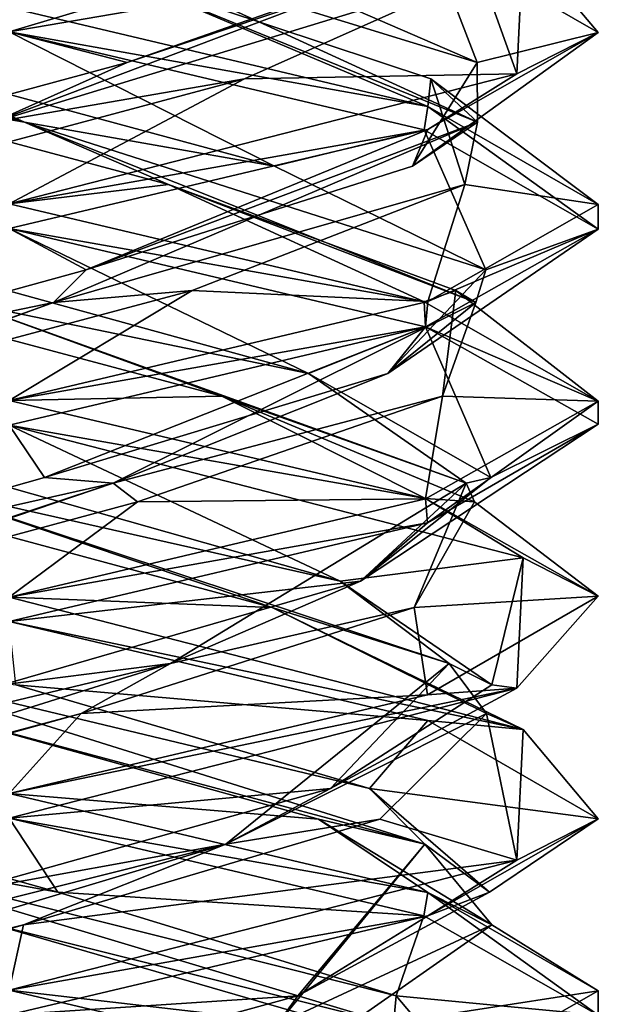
# Model space of a CAD drawing. Header units: millimetres. Extents: x -19 to 152, y -2 to 200.
# Tile 108 of 162: x -13.27 to -11.8, y 48.26 to 50.77. Entities that reach past the tile are written whole.
import ezdxf

# ---------------------------------------------------------------- set-up
doc = ezdxf.new("R2010")
doc.units = ezdxf.units.MM
doc.header["$LTSCALE"] = 65.185185
for name, color, linetype in [('340', 7, 'CONTINUOUS'), ('341', 7, 'CONTINUOUS'), ('342', 7, 'CONTINUOUS'), ('343', 7, 'CONTINUOUS'), ('344', 7, 'CONTINUOUS'), ('345', 7, 'CONTINUOUS'), ('346', 7, 'CONTINUOUS'), ('347', 7, 'CONTINUOUS'), ('348', 7, 'CONTINUOUS'), ('349', 7, 'CONTINUOUS'), ('350', 7, 'CONTINUOUS'), ('351', 7, 'CONTINUOUS'), ('352', 7, 'CONTINUOUS')]:
    doc.layers.add(name, color=color, linetype=linetype)

msp = doc.modelspace()

# ---------------------------------------------------------------- linework, layer by layer
at = {"layer": '340', "color": 7, "linetype": 'Continuous'}
for points in [[(-13.3, 50.8, 1.5), (-13.3, 50.7375, 1.5), (-11.8259, 51.1782, 0.2778), (-13.3, 50.8, 1.5)], [(-11.8, 50.7361, 0.0066), (-12.2337, 50.9858, -1.055), (-11.9913, 50.9625, -0.733), (-11.8, 50.7361, 0.0066)], [(-11.8, 50.7361, 0.0066), (-11.9913, 50.9625, -0.733), (-12.0071, 50.6308, 0.7605), (-11.8, 50.7361, 0.0066)], [(-13.3, 50.7375, -1.5), (-13.3, 50.8, -1.5), (-12.2337, 50.5483, -1.055), (-13.3, 50.7375, -1.5)], [(-12.2436, 50.4888, -1.0649), (-13.3, 50.7375, -1.5), (-12.2337, 50.5483, -1.055), (-12.2436, 50.4888, -1.0649)], [(-12.2337, 50.4892, 1.055), (-11.8, 50.7361, 0.0066), (-12.0071, 50.6308, 0.7605), (-12.2337, 50.4892, 1.055)], [(-13.3, 50.3, 1.5), (-12.2337, 50.4892, 1.055), (-12.0071, 50.6308, 0.7605), (-13.3, 50.3, 1.5)], [(-11.8, 50.2362, 0.0062), (-12.2436, 50.4888, -1.0649), (-12.2337, 50.5483, -1.055), (-11.8, 50.2362, 0.0062)], [(-11.8, 50.2362, 0.0062), (-12.2337, 50.5483, -1.055), (-11.8, 50.2986, 0.0066), (-11.8, 50.2362, 0.0062)], [(-13.3, 50.3, 1.5), (-13.3, 50.2375, 1.5), (-12.2337, 50.4892, 1.055), (-13.3, 50.3, 1.5)], [(-13.3, 50.2375, -1.5), (-13.3, 50.3, -1.5), (-12.2436, 50.0513, -1.0649), (-13.3, 50.2375, -1.5)], [(-11.8, 50.2362, 0.0062), (-11.8, 50.2986, 0.0066), (-12.2337, 50.0517, 1.055), (-11.8, 50.2362, 0.0062)], [(-13.3, 50.2375, -1.5), (-12.2436, 50.0513, -1.0649), (-12.2402, 49.9878, -1.0615), (-13.3, 50.2375, -1.5)], [(-12.2397, 49.9874, 1.061), (-11.8, 50.2362, 0.0062), (-12.2337, 50.0517, 1.055), (-12.2397, 49.9874, 1.061)], [(-13.3, 49.8, 1.5), (-12.2397, 49.9874, 1.061), (-12.2337, 50.0517, 1.055), (-13.3, 49.8, 1.5)], [(-12.2436, 50.0513, -1.0649), (-11.8, 49.7987, 0.0062), (-12.2402, 49.9878, -1.0615), (-12.2436, 50.0513, -1.0649)], [(-13.3, 49.8, 1.5), (-13.3, 49.7375, 1.5), (-12.2397, 49.9874, 1.061), (-13.3, 49.8, 1.5)], [(-11.8, 49.7987, 0.0062), (-11.8, 49.7395, -0.0096), (-12.2402, 49.9878, -1.0615), (-11.8, 49.7987, 0.0062)], [(-13.3, 49.7375, -1.5), (-13.3, 49.8, -1.5), (-12.2402, 49.5503, -1.0615), (-13.3, 49.7375, -1.5)], [(-11.8, 49.7987, 0.0062), (-12.2397, 49.5499, 1.061), (-12.2351, 49.4888, 1.0564), (-11.8, 49.7987, 0.0062)], [(-11.8, 49.7987, 0.0062), (-12.2351, 49.4888, 1.0564), (-11.8, 49.7395, -0.0096), (-11.8, 49.7987, 0.0062)], [(-11.9914, 49.4001, -0.7332), (-13.3, 49.7375, -1.5), (-12.2402, 49.5503, -1.0615), (-11.9914, 49.4001, -0.7332)], [(-12.2397, 49.5499, 1.061), (-13.3, 49.3, 1.5), (-12.2351, 49.4888, 1.0564), (-12.2397, 49.5499, 1.061)], [(-11.9914, 49.4001, -0.7332), (-12.2402, 49.5503, -1.0615), (-11.8, 49.302, -0.0096), (-11.9914, 49.4001, -0.7332)], [(-13.3, 49.3, 1.5), (-13.3, 49.2375, 1.5), (-12.2351, 49.4888, 1.0564), (-13.3, 49.3, 1.5)], [(-12.0073, 49.0682, 0.7609), (-11.9914, 49.4001, -0.7332), (-11.8, 49.302, -0.0096), (-12.0073, 49.0682, 0.7609)], [(-13.3, 49.2375, -1.5), (-13.3, 49.3, -1.5), (-11.9914, 48.9626, -0.7332), (-13.3, 49.2375, -1.5)], [(-12.0073, 49.0682, 0.7609), (-11.8, 49.302, -0.0096), (-12.2351, 49.0513, 1.0564), (-12.0073, 49.0682, 0.7609)], [(-12.2338, 48.9858, -1.0551), (-13.3, 49.2375, -1.5), (-11.9914, 48.9626, -0.7332), (-12.2338, 48.9858, -1.0551)], [(-13.3, 48.8, 1.5), (-13.3, 48.7375, 1.5), (-12.0073, 49.0682, 0.7609), (-13.3, 48.8, 1.5)], [(-13.3, 48.8, 1.5), (-12.0073, 49.0682, 0.7609), (-12.2351, 49.0513, 1.0564), (-13.3, 48.8, 1.5)], [(-11.8, 48.7359, 0.0073), (-12.2338, 48.9858, -1.0551), (-11.9914, 48.9626, -0.7332), (-11.8, 48.7359, 0.0073)], [(-11.8, 48.7359, 0.0073), (-11.9914, 48.9626, -0.7332), (-12.0073, 48.6307, 0.7609), (-11.8, 48.7359, 0.0073)], [(-13.3, 48.7375, -1.5), (-13.3, 48.8, -1.5), (-12.2338, 48.5483, -1.0551), (-13.3, 48.7375, -1.5)], [(-12.2439, 48.4889, -1.0652), (-13.3, 48.7375, -1.5), (-12.2338, 48.5483, -1.0551), (-12.2439, 48.4889, -1.0652)], [(-12.2338, 48.4892, 1.0551), (-11.8, 48.7359, 0.0073), (-12.0073, 48.6307, 0.7609), (-12.2338, 48.4892, 1.0551)], [(-13.3, 48.3, 1.5), (-12.2338, 48.4892, 1.0551), (-12.0073, 48.6307, 0.7609), (-13.3, 48.3, 1.5)], [(-11.8, 48.2362, 0.0059), (-12.2439, 48.4889, -1.0652), (-12.2338, 48.5483, -1.0551), (-11.8, 48.2362, 0.0059)], [(-11.8, 48.2362, 0.0059), (-12.2338, 48.5483, -1.0551), (-11.8, 48.2984, 0.0073), (-11.8, 48.2362, 0.0059)], [(-13.3, 48.3, 1.5), (-13.3, 48.2375, 1.5), (-12.2338, 48.4892, 1.0551), (-13.3, 48.3, 1.5)], [(-13.3, 48.2375, -1.5), (-13.3, 48.3, -1.5), (-12.2439, 48.0514, -1.0652), (-13.3, 48.2375, -1.5)], [(-11.8, 48.2362, 0.0059), (-11.8, 48.2984, 0.0073), (-12.2338, 48.0517, 1.0551), (-11.8, 48.2362, 0.0059)]]:
    msp.add_3dface(points, dxfattribs=at)
at = {"layer": '341', "color": 7, "linetype": 'Continuous'}
for points in [[(-12.8942, 50.3492, -1.1605), (-13.3, 50.3, -1.5), (-13.8989, 50.6182, -1.0736), (-12.8942, 50.3492, -1.1605)], [(-12.2436, 50.0513, -1.0649), (-13.3, 50.3, -1.5), (-12.8942, 50.3492, -1.1605), (-12.2436, 50.0513, -1.0649)], [(-12.1625, 50.0801, -0.4664), (-12.2436, 50.0513, -1.0649), (-12.8942, 50.3492, -1.1605), (-12.1625, 50.0801, -0.4664)], [(-11.8, 49.7987, 0.0062), (-12.2436, 50.0513, -1.0649), (-12.1625, 50.0801, -0.4664), (-11.8, 49.7987, 0.0062)], [(-12.1963, 49.8111, 0.5415), (-11.8, 49.7987, 0.0062), (-12.1625, 50.0801, -0.4664), (-12.1963, 49.8111, 0.5415)], [(-12.9728, 49.542, 1.185), (-12.2397, 49.5499, 1.061), (-12.1963, 49.8111, 0.5415), (-12.9728, 49.542, 1.185)], [(-12.2397, 49.5499, 1.061), (-11.8, 49.7987, 0.0062), (-12.1963, 49.8111, 0.5415), (-12.2397, 49.5499, 1.061)], [(-13.3, 49.3, 1.5), (-12.2397, 49.5499, 1.061), (-12.9728, 49.542, 1.185), (-13.3, 49.3, 1.5)], [(-13.9694, 49.273, 1.0311), (-13.3, 49.3, 1.5), (-12.9728, 49.542, 1.185), (-13.9694, 49.273, 1.0311)], [(-12.4052, 48.1968, -0.843), (-13.3, 48.3, -1.5), (-13.3369, 48.4658, -1.2288), (-12.4052, 48.1968, -0.843)], [(-12.2439, 48.0514, -1.0652), (-13.3, 48.3, -1.5), (-12.4052, 48.1968, -0.843), (-12.2439, 48.0514, -1.0652)]]:
    msp.add_3dface(points, dxfattribs=at)
at = {"layer": '342', "color": 7, "linetype": 'Continuous'}
for points in [[(-14.5006, 50.8873, -0.2643), (-14.4778, 50.9674, -0.1917), (-13.2607, 50.5083, -1.1926), (-14.5006, 50.8873, -0.2643)], [(-13.2607, 50.5083, -1.1926), (-14.4778, 50.9674, -0.1917), (-13.6006, 50.6599, -1.192), (-13.2607, 50.5083, -1.1926)], [(-13.8989, 50.6182, -1.0736), (-14.5006, 50.8873, -0.2643), (-13.2607, 50.5083, -1.1926), (-13.8989, 50.6182, -1.0736)], [(-12.6244, 50.396, -1.0271), (-13.2607, 50.5083, -1.1926), (-13.6006, 50.6599, -1.192), (-12.6244, 50.396, -1.0271)], [(-12.8942, 50.3492, -1.1605), (-13.8989, 50.6182, -1.0736), (-13.2607, 50.5083, -1.1926), (-12.8942, 50.3492, -1.1605)], [(-12.8942, 50.3492, -1.1605), (-13.2607, 50.5083, -1.1926), (-12.1121, 50.0491, -0.1136), (-12.8942, 50.3492, -1.1605)], [(-12.1121, 50.0491, -0.1136), (-13.2607, 50.5083, -1.1926), (-12.0863, 50.1322, -0.1959), (-12.1121, 50.0491, -0.1136)], [(-12.0863, 50.1322, -0.1959), (-13.2607, 50.5083, -1.1926), (-12.6244, 50.396, -1.0271), (-12.0863, 50.1322, -0.1959)], [(-12.1625, 50.0801, -0.4664), (-12.8942, 50.3492, -1.1605), (-12.1121, 50.0491, -0.1136), (-12.1625, 50.0801, -0.4664)], [(-12.3355, 49.8684, 0.7623), (-12.1121, 50.0491, -0.1136), (-12.0863, 50.1322, -0.1959), (-12.3355, 49.8684, 0.7623)], [(-12.1963, 49.8111, 0.5415), (-12.1625, 50.0801, -0.4664), (-12.1121, 50.0491, -0.1136), (-12.1963, 49.8111, 0.5415)], [(-12.1963, 49.8111, 0.5415), (-12.1121, 50.0491, -0.1136), (-13.0353, 49.59, 1.1636), (-12.1963, 49.8111, 0.5415)], [(-13.0353, 49.59, 1.1636), (-12.1121, 50.0491, -0.1136), (-12.3355, 49.8684, 0.7623), (-13.0353, 49.59, 1.1636)], [(-13.2102, 49.6045, 1.2261), (-13.0353, 49.59, 1.1636), (-12.3355, 49.8684, 0.7623), (-13.2102, 49.6045, 1.2261)], [(-12.9728, 49.542, 1.185), (-12.1963, 49.8111, 0.5415), (-13.0353, 49.59, 1.1636), (-12.9728, 49.542, 1.185)], [(-14.1432, 49.3407, 0.8946), (-13.0353, 49.59, 1.1636), (-13.2102, 49.6045, 1.2261), (-14.1432, 49.3407, 0.8946)], [(-13.9694, 49.273, 1.0311), (-13.0353, 49.59, 1.1636), (-14.4201, 49.1308, 0.4114), (-13.9694, 49.273, 1.0311)], [(-14.4201, 49.1308, 0.4114), (-13.0353, 49.59, 1.1636), (-14.1432, 49.3407, 0.8946), (-14.4201, 49.1308, 0.4114)], [(-13.9694, 49.273, 1.0311), (-12.9728, 49.542, 1.185), (-13.0353, 49.59, 1.1636), (-13.9694, 49.273, 1.0311)], [(-13.1762, 48.5491, -1.2231), (-13.8514, 48.6716, -1.0582), (-14.118, 48.813, -0.9177), (-13.1762, 48.5491, -1.2231)], [(-13.3369, 48.4658, -1.2288), (-13.8514, 48.6716, -1.0582), (-12.321, 48.2125, -0.6823), (-13.3369, 48.4658, -1.2288)], [(-12.321, 48.2125, -0.6823), (-13.8514, 48.6716, -1.0582), (-12.3147, 48.2853, -0.7352), (-12.321, 48.2125, -0.6823)], [(-12.3147, 48.2853, -0.7352), (-13.8514, 48.6716, -1.0582), (-13.1762, 48.5491, -1.2231), (-12.3147, 48.2853, -0.7352)], [(-12.4052, 48.1968, -0.843), (-13.3369, 48.4658, -1.2288), (-12.321, 48.2125, -0.6823), (-12.4052, 48.1968, -0.843)], [(-12.0923, 48.0215, 0.2296), (-12.321, 48.2125, -0.6823), (-12.3147, 48.2853, -0.7352), (-12.0923, 48.0215, 0.2296)]]:
    msp.add_3dface(points, dxfattribs=at)
at = {"layer": '343', "color": 7, "linetype": 'Continuous'}
for points in [[(-13.3, 50.7375, -1.5), (-12.6244, 50.396, -1.0271), (-13.6006, 50.6599, -1.192), (-13.3, 50.7375, -1.5)], [(-12.6244, 50.396, -1.0271), (-13.3, 50.7375, -1.5), (-12.2436, 50.4888, -1.0649), (-12.6244, 50.396, -1.0271)], [(-12.0863, 50.1322, -0.1959), (-12.6244, 50.396, -1.0271), (-12.2436, 50.4888, -1.0649), (-12.0863, 50.1322, -0.1959)], [(-11.8, 50.2362, 0.0062), (-12.0863, 50.1322, -0.1959), (-12.2436, 50.4888, -1.0649), (-11.8, 50.2362, 0.0062)], [(-12.3355, 49.8684, 0.7623), (-12.0863, 50.1322, -0.1959), (-11.8, 50.2362, 0.0062), (-12.3355, 49.8684, 0.7623)], [(-12.2397, 49.9874, 1.061), (-12.3355, 49.8684, 0.7623), (-11.8, 50.2362, 0.0062), (-12.2397, 49.9874, 1.061)], [(-13.3, 49.7375, 1.5), (-13.2102, 49.6045, 1.2261), (-12.2397, 49.9874, 1.061), (-13.3, 49.7375, 1.5)], [(-13.2102, 49.6045, 1.2261), (-12.3355, 49.8684, 0.7623), (-12.2397, 49.9874, 1.061), (-13.2102, 49.6045, 1.2261)], [(-13.3, 49.7375, 1.5), (-14.1432, 49.3407, 0.8946), (-13.2102, 49.6045, 1.2261), (-13.3, 49.7375, 1.5)], [(-13.3, 48.7375, -1.5), (-13.1762, 48.5491, -1.2231), (-14.118, 48.813, -0.9177), (-13.3, 48.7375, -1.5)], [(-13.1762, 48.5491, -1.2231), (-13.3, 48.7375, -1.5), (-12.2439, 48.4889, -1.0652), (-13.1762, 48.5491, -1.2231)], [(-12.3147, 48.2853, -0.7352), (-13.1762, 48.5491, -1.2231), (-12.2439, 48.4889, -1.0652), (-12.3147, 48.2853, -0.7352)], [(-11.8, 48.2362, 0.0059), (-12.3147, 48.2853, -0.7352), (-12.2439, 48.4889, -1.0652), (-11.8, 48.2362, 0.0059)], [(-12.0923, 48.0215, 0.2296), (-12.3147, 48.2853, -0.7352), (-11.8, 48.2362, 0.0059), (-12.0923, 48.0215, 0.2296)]]:
    msp.add_3dface(points, dxfattribs=at)
at = {"layer": '344', "color": 7, "linetype": 'Continuous'}
for points in [[(-12.2337, 50.5483, -1.055), (-13.3, 50.8, -1.5), (-13.0357, 50.8873, -1.2006), (-12.2337, 50.5483, -1.055)], [(-12.2264, 50.6182, -0.5989), (-12.2337, 50.5483, -1.055), (-13.0357, 50.8873, -1.2006), (-12.2264, 50.6182, -0.5989)], [(-11.8, 50.2986, 0.0066), (-12.2337, 50.5483, -1.055), (-12.2264, 50.6182, -0.5989), (-11.8, 50.2986, 0.0066)], [(-12.1395, 50.3492, 0.4058), (-11.8, 50.2986, 0.0066), (-12.2264, 50.6182, -0.5989), (-12.1395, 50.3492, 0.4058)], [(-12.8336, 50.0801, 1.1375), (-12.2337, 50.0517, 1.055), (-12.1395, 50.3492, 0.4058), (-12.8336, 50.0801, 1.1375)], [(-12.2337, 50.0517, 1.055), (-11.8, 50.2986, 0.0066), (-12.1395, 50.3492, 0.4058), (-12.2337, 50.0517, 1.055)], [(-13.8415, 49.8111, 1.1037), (-13.3, 49.8, 1.5), (-12.8336, 50.0801, 1.1375), (-13.8415, 49.8111, 1.1037)], [(-13.3, 49.8, 1.5), (-12.2337, 50.0517, 1.055), (-12.8336, 50.0801, 1.1375), (-13.3, 49.8, 1.5)], [(-12.5122, 48.7349, -0.9438), (-13.3, 48.8, -1.5), (-13.4834, 49.0039, -1.2156), (-12.5122, 48.7349, -0.9438)], [(-12.2338, 48.5483, -1.0551), (-13.3, 48.8, -1.5), (-12.5122, 48.7349, -0.9438), (-12.2338, 48.5483, -1.0551)], [(-12.0712, 48.4658, -0.0369), (-12.2338, 48.5483, -1.0551), (-12.5122, 48.7349, -0.9438), (-12.0712, 48.4658, -0.0369)], [(-11.8, 48.2984, 0.0073), (-12.2338, 48.5483, -1.0551), (-12.0712, 48.4658, -0.0369), (-11.8, 48.2984, 0.0073)], [(-12.457, 48.1968, 0.8948), (-11.8, 48.2984, 0.0073), (-12.0712, 48.4658, -0.0369), (-12.457, 48.1968, 0.8948)], [(-12.2338, 48.0517, 1.0551), (-11.8, 48.2984, 0.0073), (-12.457, 48.1968, 0.8948), (-12.2338, 48.0517, 1.0551)]]:
    msp.add_3dface(points, dxfattribs=at)
at = {"layer": '345', "color": 7, "linetype": 'Continuous'}
for points in [[(-13.0357, 50.8873, -1.2006), (-13.1079, 50.9673, -1.1777), (-12.1074, 50.5081, 0.0398), (-13.0357, 50.8873, -1.2006)], [(-12.1074, 50.5081, 0.0398), (-13.1079, 50.9673, -1.1777), (-12.108, 50.6599, -0.3006), (-12.1074, 50.5081, 0.0398)], [(-12.108, 50.6599, -0.3006), (-13.1079, 50.9673, -1.1777), (-12.7162, 50.9237, -1.0819), (-12.108, 50.6599, -0.3006)], [(-12.2264, 50.6182, -0.5989), (-13.0357, 50.8873, -1.2006), (-12.1074, 50.5081, 0.0398), (-12.2264, 50.6182, -0.5989)], [(-12.2729, 50.396, 0.6756), (-12.1074, 50.5081, 0.0398), (-12.108, 50.6599, -0.3006), (-12.2729, 50.396, 0.6756)], [(-12.1395, 50.3492, 0.4058), (-12.2264, 50.6182, -0.5989), (-12.1074, 50.5081, 0.0398), (-12.1395, 50.3492, 0.4058)], [(-12.1395, 50.3492, 0.4058), (-12.1074, 50.5081, 0.0398), (-13.1868, 50.049, 1.1879), (-12.1395, 50.3492, 0.4058)], [(-13.1868, 50.049, 1.1879), (-12.1074, 50.5081, 0.0398), (-13.1041, 50.1322, 1.2137), (-13.1868, 50.049, 1.1879)], [(-13.1041, 50.1322, 1.2137), (-12.1074, 50.5081, 0.0398), (-12.2729, 50.396, 0.6756), (-13.1041, 50.1322, 1.2137)], [(-12.8336, 50.0801, 1.1375), (-12.1395, 50.3492, 0.4058), (-13.1868, 50.049, 1.1879), (-12.8336, 50.0801, 1.1375)], [(-14.0623, 49.8684, 0.9645), (-13.1868, 50.049, 1.1879), (-13.1041, 50.1322, 1.2137), (-14.0623, 49.8684, 0.9645)], [(-13.8415, 49.8111, 1.1037), (-12.8336, 50.0801, 1.1375), (-13.1868, 50.049, 1.1879), (-13.8415, 49.8111, 1.1037)], [(-13.8415, 49.8111, 1.1037), (-13.1868, 50.049, 1.1879), (-14.4636, 49.5899, 0.2644), (-13.8415, 49.8111, 1.1037)], [(-14.4636, 49.5899, 0.2644), (-13.1868, 50.049, 1.1879), (-14.0623, 49.8684, 0.9645), (-14.4636, 49.5899, 0.2644)], [(-13.4834, 49.0039, -1.2156), (-13.7112, 49.1307, -1.1202), (-12.2416, 48.6716, -0.5512), (-13.4834, 49.0039, -1.2156)], [(-12.2416, 48.6716, -0.5512), (-13.7112, 49.1307, -1.1202), (-12.3823, 48.813, -0.818), (-12.2416, 48.6716, -0.5512)], [(-12.3823, 48.813, -0.818), (-13.7112, 49.1307, -1.1202), (-13.2829, 49.0768, -1.2292), (-12.3823, 48.813, -0.818)], [(-12.5122, 48.7349, -0.9438), (-13.4834, 49.0039, -1.2156), (-12.2416, 48.6716, -0.5512), (-12.5122, 48.7349, -0.9438)], [(-12.0769, 48.5491, 0.1238), (-12.2416, 48.6716, -0.5512), (-12.3823, 48.813, -0.818), (-12.0769, 48.5491, 0.1238)], [(-12.0712, 48.4658, -0.0369), (-12.5122, 48.7349, -0.9438), (-12.2416, 48.6716, -0.5512), (-12.0712, 48.4658, -0.0369)], [(-12.0712, 48.4658, -0.0369), (-12.2416, 48.6716, -0.5512), (-12.6179, 48.2124, 0.9791), (-12.0712, 48.4658, -0.0369)], [(-12.6179, 48.2124, 0.9791), (-12.2416, 48.6716, -0.5512), (-12.5648, 48.2853, 0.9853), (-12.6179, 48.2124, 0.9791)], [(-12.5648, 48.2853, 0.9853), (-12.2416, 48.6716, -0.5512), (-12.0769, 48.5491, 0.1238), (-12.5648, 48.2853, 0.9853)], [(-12.457, 48.1968, 0.8948), (-12.0712, 48.4658, -0.0369), (-12.6179, 48.2124, 0.9791), (-12.457, 48.1968, 0.8948)], [(-13.5296, 48.0215, 1.2077), (-12.6179, 48.2124, 0.9791), (-12.5648, 48.2853, 0.9853), (-13.5296, 48.0215, 1.2077)]]:
    msp.add_3dface(points, dxfattribs=at)
at = {"layer": '346', "color": 7, "linetype": 'Continuous'}
for points in [[(-12.108, 50.6599, -0.3006), (-12.7162, 50.9237, -1.0819), (-12.2337, 50.9858, -1.055), (-12.108, 50.6599, -0.3006)], [(-11.8, 50.7361, 0.0066), (-12.108, 50.6599, -0.3006), (-12.2337, 50.9858, -1.055), (-11.8, 50.7361, 0.0066)], [(-12.2729, 50.396, 0.6756), (-12.108, 50.6599, -0.3006), (-11.8, 50.7361, 0.0066), (-12.2729, 50.396, 0.6756)], [(-12.2337, 50.4892, 1.055), (-12.2729, 50.396, 0.6756), (-11.8, 50.7361, 0.0066), (-12.2337, 50.4892, 1.055)], [(-13.3, 50.2375, 1.5), (-13.1041, 50.1322, 1.2137), (-12.2337, 50.4892, 1.055), (-13.3, 50.2375, 1.5)], [(-13.1041, 50.1322, 1.2137), (-12.2729, 50.396, 0.6756), (-12.2337, 50.4892, 1.055), (-13.1041, 50.1322, 1.2137)], [(-13.3, 50.2375, 1.5), (-14.0623, 49.8684, 0.9645), (-13.1041, 50.1322, 1.2137), (-13.3, 50.2375, 1.5)], [(-13.2829, 49.0768, -1.2292), (-13.3, 49.2375, -1.5), (-12.2338, 48.9858, -1.0551), (-13.2829, 49.0768, -1.2292)], [(-12.3823, 48.813, -0.818), (-13.2829, 49.0768, -1.2292), (-12.2338, 48.9858, -1.0551), (-12.3823, 48.813, -0.818)], [(-11.8, 48.7359, 0.0073), (-12.3823, 48.813, -0.818), (-12.2338, 48.9858, -1.0551), (-11.8, 48.7359, 0.0073)], [(-12.0769, 48.5491, 0.1238), (-12.3823, 48.813, -0.818), (-11.8, 48.7359, 0.0073), (-12.0769, 48.5491, 0.1238)], [(-12.2338, 48.4892, 1.0551), (-12.0769, 48.5491, 0.1238), (-11.8, 48.7359, 0.0073), (-12.2338, 48.4892, 1.0551)], [(-12.5648, 48.2853, 0.9853), (-12.0769, 48.5491, 0.1238), (-12.2338, 48.4892, 1.0551), (-12.5648, 48.2853, 0.9853)], [(-13.3, 48.2375, 1.5), (-12.5648, 48.2853, 0.9853), (-12.2338, 48.4892, 1.0551), (-13.3, 48.2375, 1.5)], [(-13.3, 48.2375, 1.5), (-13.5296, 48.0215, 1.2077), (-12.5648, 48.2853, 0.9853), (-13.3, 48.2375, 1.5)]]:
    msp.add_3dface(points, dxfattribs=at)
at = {"layer": '347', "color": 7, "linetype": 'Continuous'}
for points in [[(-11.9913, 50.9625, -0.733), (-12.0994, 50.8873, 0.2643), (-12.0071, 50.6308, 0.7605), (-11.9913, 50.9625, -0.733)], [(-12.0994, 50.8873, 0.2643), (-12.7011, 50.6182, 1.0736), (-12.0071, 50.6308, 0.7605), (-12.0994, 50.8873, 0.2643)], [(-12.7011, 50.6182, 1.0736), (-13.3, 50.3, 1.5), (-12.0071, 50.6308, 0.7605), (-12.7011, 50.6182, 1.0736)], [(-13.7058, 50.3492, 1.1605), (-13.3, 50.3, 1.5), (-12.7011, 50.6182, 1.0736), (-13.7058, 50.3492, 1.1605)], [(-12.6306, 49.273, -1.0311), (-13.3, 49.3, -1.5), (-13.6272, 49.542, -1.185), (-12.6306, 49.273, -1.0311)], [(-13.3, 49.3, -1.5), (-12.6306, 49.273, -1.0311), (-11.9914, 48.9626, -0.7332), (-13.3, 49.3, -1.5)], [(-12.6306, 49.273, -1.0311), (-12.0844, 49.0039, -0.1834), (-11.9914, 48.9626, -0.7332), (-12.6306, 49.273, -1.0311)], [(-12.0844, 49.0039, -0.1834), (-12.3562, 48.7349, 0.7878), (-12.0073, 48.6307, 0.7609), (-12.0844, 49.0039, -0.1834)], [(-11.9914, 48.9626, -0.7332), (-12.0844, 49.0039, -0.1834), (-12.0073, 48.6307, 0.7609), (-11.9914, 48.9626, -0.7332)], [(-12.3562, 48.7349, 0.7878), (-13.2631, 48.4658, 1.2288), (-12.0073, 48.6307, 0.7609), (-12.3562, 48.7349, 0.7878)], [(-13.2631, 48.4658, 1.2288), (-13.3, 48.3, 1.5), (-12.0073, 48.6307, 0.7609), (-13.2631, 48.4658, 1.2288)], [(-14.1948, 48.1968, 0.843), (-13.3, 48.3, 1.5), (-13.2631, 48.4658, 1.2288), (-14.1948, 48.1968, 0.843)]]:
    msp.add_3dface(points, dxfattribs=at)
at = {"layer": '348', "color": 7, "linetype": 'Continuous'}
for points in [[(-12.0994, 50.8873, 0.2643), (-12.1222, 50.9674, 0.1917), (-13.3393, 50.5083, 1.1926), (-12.0994, 50.8873, 0.2643)], [(-13.3393, 50.5083, 1.1926), (-12.1222, 50.9674, 0.1917), (-12.9994, 50.6599, 1.192), (-13.3393, 50.5083, 1.1926)], [(-12.9994, 50.6599, 1.192), (-12.1222, 50.9674, 0.1917), (-12.2181, 50.9237, 0.5838), (-12.9994, 50.6599, 1.192)], [(-12.7011, 50.6182, 1.0736), (-12.0994, 50.8873, 0.2643), (-13.3393, 50.5083, 1.1926), (-12.7011, 50.6182, 1.0736)], [(-13.9756, 50.396, 1.0271), (-13.3393, 50.5083, 1.1926), (-12.9994, 50.6599, 1.192), (-13.9756, 50.396, 1.0271)], [(-13.7058, 50.3492, 1.1605), (-12.7011, 50.6182, 1.0736), (-13.3393, 50.5083, 1.1926), (-13.7058, 50.3492, 1.1605)], [(-12.4568, 49.3407, -0.8946), (-13.5647, 49.59, -1.1636), (-13.3898, 49.6045, -1.2261), (-12.4568, 49.3407, -0.8946)], [(-12.6306, 49.273, -1.0311), (-13.6272, 49.542, -1.185), (-13.5647, 49.59, -1.1636), (-12.6306, 49.273, -1.0311)], [(-12.6306, 49.273, -1.0311), (-13.5647, 49.59, -1.1636), (-12.1799, 49.1308, -0.4114), (-12.6306, 49.273, -1.0311)], [(-12.1799, 49.1308, -0.4114), (-13.5647, 49.59, -1.1636), (-12.4568, 49.3407, -0.8946), (-12.1799, 49.1308, -0.4114)], [(-12.0708, 49.0768, 0.0171), (-12.1799, 49.1308, -0.4114), (-12.4568, 49.3407, -0.8946), (-12.0708, 49.0768, 0.0171)], [(-12.0844, 49.0039, -0.1834), (-12.6306, 49.273, -1.0311), (-12.1799, 49.1308, -0.4114), (-12.0844, 49.0039, -0.1834)], [(-12.0844, 49.0039, -0.1834), (-12.1799, 49.1308, -0.4114), (-12.7486, 48.6716, 1.0582), (-12.0844, 49.0039, -0.1834)], [(-12.7486, 48.6716, 1.0582), (-12.1799, 49.1308, -0.4114), (-12.482, 48.813, 0.9177), (-12.7486, 48.6716, 1.0582)], [(-12.482, 48.813, 0.9177), (-12.1799, 49.1308, -0.4114), (-12.0708, 49.0768, 0.0171), (-12.482, 48.813, 0.9177)], [(-12.3562, 48.7349, 0.7878), (-12.0844, 49.0039, -0.1834), (-12.7486, 48.6716, 1.0582), (-12.3562, 48.7349, 0.7878)], [(-13.4238, 48.5491, 1.2231), (-12.7486, 48.6716, 1.0582), (-12.482, 48.813, 0.9177), (-13.4238, 48.5491, 1.2231)], [(-13.2631, 48.4658, 1.2288), (-12.3562, 48.7349, 0.7878), (-12.7486, 48.6716, 1.0582), (-13.2631, 48.4658, 1.2288)], [(-14.279, 48.2125, 0.6823), (-12.7486, 48.6716, 1.0582), (-14.2853, 48.2853, 0.7352), (-14.279, 48.2125, 0.6823)], [(-14.2853, 48.2853, 0.7352), (-12.7486, 48.6716, 1.0582), (-13.4238, 48.5491, 1.2231), (-14.2853, 48.2853, 0.7352)], [(-13.2631, 48.4658, 1.2288), (-12.7486, 48.6716, 1.0582), (-14.279, 48.2125, 0.6823), (-13.2631, 48.4658, 1.2288)], [(-14.1948, 48.1968, 0.843), (-13.2631, 48.4658, 1.2288), (-14.279, 48.2125, 0.6823), (-14.1948, 48.1968, 0.843)]]:
    msp.add_3dface(points, dxfattribs=at)
at = {"layer": '349', "color": 7, "linetype": 'Continuous'}
for points in [[(-13.3, 50.7375, 1.5), (-12.2181, 50.9237, 0.5838), (-11.8259, 51.1782, 0.2778), (-13.3, 50.7375, 1.5)], [(-13.3, 50.7375, 1.5), (-12.9994, 50.6599, 1.192), (-12.2181, 50.9237, 0.5838), (-13.3, 50.7375, 1.5)], [(-13.3, 50.7375, 1.5), (-13.9756, 50.396, 1.0271), (-12.9994, 50.6599, 1.192), (-13.3, 50.7375, 1.5)], [(-13.3, 49.7375, -1.5), (-12.4568, 49.3407, -0.8946), (-13.3898, 49.6045, -1.2261), (-13.3, 49.7375, -1.5)], [(-12.4568, 49.3407, -0.8946), (-13.3, 49.7375, -1.5), (-11.9914, 49.4001, -0.7332), (-12.4568, 49.3407, -0.8946)], [(-12.0708, 49.0768, 0.0171), (-12.4568, 49.3407, -0.8946), (-11.9914, 49.4001, -0.7332), (-12.0708, 49.0768, 0.0171)], [(-12.0073, 49.0682, 0.7609), (-12.0708, 49.0768, 0.0171), (-11.9914, 49.4001, -0.7332), (-12.0073, 49.0682, 0.7609)], [(-12.482, 48.813, 0.9177), (-12.0708, 49.0768, 0.0171), (-12.0073, 49.0682, 0.7609), (-12.482, 48.813, 0.9177)], [(-13.3, 48.7375, 1.5), (-12.482, 48.813, 0.9177), (-12.0073, 49.0682, 0.7609), (-13.3, 48.7375, 1.5)], [(-13.3, 48.7375, 1.5), (-13.4238, 48.5491, 1.2231), (-12.482, 48.813, 0.9177), (-13.3, 48.7375, 1.5)]]:
    msp.add_3dface(points, dxfattribs=at)
at = {"layer": '350', "color": 7, "linetype": 'Continuous'}
for points in [[(-12.7585, 49.8111, -1.1037), (-13.3, 49.8, -1.5), (-13.7664, 50.0801, -1.1375), (-12.7585, 49.8111, -1.1037)], [(-12.2402, 49.5503, -1.0615), (-13.3, 49.8, -1.5), (-12.7585, 49.8111, -1.1037), (-12.2402, 49.5503, -1.0615)], [(-12.115, 49.542, -0.3272), (-12.2402, 49.5503, -1.0615), (-12.7585, 49.8111, -1.1037), (-12.115, 49.542, -0.3272)], [(-11.8, 49.302, -0.0096), (-12.2402, 49.5503, -1.0615), (-12.115, 49.542, -0.3272), (-11.8, 49.302, -0.0096)], [(-12.2689, 49.273, 0.6694), (-11.8, 49.302, -0.0096), (-12.115, 49.542, -0.3272), (-12.2689, 49.273, 0.6694)], [(-12.2351, 49.0513, 1.0564), (-11.8, 49.302, -0.0096), (-12.2689, 49.273, 0.6694), (-12.2351, 49.0513, 1.0564)], [(-13.1166, 49.0039, 1.2156), (-12.2351, 49.0513, 1.0564), (-12.2689, 49.273, 0.6694), (-13.1166, 49.0039, 1.2156)], [(-13.3, 48.8, 1.5), (-12.2351, 49.0513, 1.0564), (-13.1166, 49.0039, 1.2156), (-13.3, 48.8, 1.5)], [(-14.0878, 48.7349, 0.9438), (-13.3, 48.8, 1.5), (-13.1166, 49.0039, 1.2156), (-14.0878, 48.7349, 0.9438)]]:
    msp.add_3dface(points, dxfattribs=at)
at = {"layer": '351', "color": 7, "linetype": 'Continuous'}
for points in [[(-12.5377, 49.8684, -0.9645), (-13.4132, 50.049, -1.1879), (-13.4959, 50.1322, -1.2137), (-12.5377, 49.8684, -0.9645)], [(-12.7585, 49.8111, -1.1037), (-13.7664, 50.0801, -1.1375), (-13.4132, 50.049, -1.1879), (-12.7585, 49.8111, -1.1037)], [(-12.7585, 49.8111, -1.1037), (-13.4132, 50.049, -1.1879), (-12.1364, 49.5899, -0.2644), (-12.7585, 49.8111, -1.1037)], [(-12.1364, 49.5899, -0.2644), (-13.4132, 50.049, -1.1879), (-12.5377, 49.8684, -0.9645), (-12.1364, 49.5899, -0.2644)], [(-12.0739, 49.6045, -0.0898), (-12.1364, 49.5899, -0.2644), (-12.5377, 49.8684, -0.9645), (-12.0739, 49.6045, -0.0898)], [(-12.115, 49.542, -0.3272), (-12.7585, 49.8111, -1.1037), (-12.1364, 49.5899, -0.2644), (-12.115, 49.542, -0.3272)], [(-12.4054, 49.3407, 0.8432), (-12.1364, 49.5899, -0.2644), (-12.0739, 49.6045, -0.0898), (-12.4054, 49.3407, 0.8432)], [(-12.2689, 49.273, 0.6694), (-12.1364, 49.5899, -0.2644), (-12.8888, 49.1307, 1.1202), (-12.2689, 49.273, 0.6694)], [(-12.8888, 49.1307, 1.1202), (-12.1364, 49.5899, -0.2644), (-12.4054, 49.3407, 0.8432), (-12.8888, 49.1307, 1.1202)], [(-12.2689, 49.273, 0.6694), (-12.115, 49.542, -0.3272), (-12.1364, 49.5899, -0.2644), (-12.2689, 49.273, 0.6694)], [(-13.3171, 49.0768, 1.2292), (-12.8888, 49.1307, 1.1202), (-12.4054, 49.3407, 0.8432), (-13.3171, 49.0768, 1.2292)], [(-13.1166, 49.0039, 1.2156), (-12.2689, 49.273, 0.6694), (-12.8888, 49.1307, 1.1202), (-13.1166, 49.0039, 1.2156)], [(-13.1166, 49.0039, 1.2156), (-12.8888, 49.1307, 1.1202), (-14.3584, 48.6716, 0.5512), (-13.1166, 49.0039, 1.2156)], [(-14.3584, 48.6716, 0.5512), (-12.8888, 49.1307, 1.1202), (-14.2177, 48.813, 0.818), (-14.3584, 48.6716, 0.5512)], [(-14.2177, 48.813, 0.818), (-12.8888, 49.1307, 1.1202), (-13.3171, 49.0768, 1.2292), (-14.2177, 48.813, 0.818)], [(-14.0878, 48.7349, 0.9438), (-13.1166, 49.0039, 1.2156), (-14.3584, 48.6716, 0.5512), (-14.0878, 48.7349, 0.9438)], [(-13.0704, 48.0215, -1.2077), (-13.9821, 48.2124, -0.9791), (-14.0352, 48.2853, -0.9853), (-13.0704, 48.0215, -1.2077)]]:
    msp.add_3dface(points, dxfattribs=at)
at = {"layer": '352', "color": 7, "linetype": 'Continuous'}
for points in [[(-13.3, 50.2375, -1.5), (-12.5377, 49.8684, -0.9645), (-13.4959, 50.1322, -1.2137), (-13.3, 50.2375, -1.5)], [(-12.5377, 49.8684, -0.9645), (-13.3, 50.2375, -1.5), (-12.2402, 49.9878, -1.0615), (-12.5377, 49.8684, -0.9645)], [(-12.0739, 49.6045, -0.0898), (-12.5377, 49.8684, -0.9645), (-12.2402, 49.9878, -1.0615), (-12.0739, 49.6045, -0.0898)], [(-11.8, 49.7395, -0.0096), (-12.0739, 49.6045, -0.0898), (-12.2402, 49.9878, -1.0615), (-11.8, 49.7395, -0.0096)], [(-12.4054, 49.3407, 0.8432), (-12.0739, 49.6045, -0.0898), (-11.8, 49.7395, -0.0096), (-12.4054, 49.3407, 0.8432)], [(-12.2351, 49.4888, 1.0564), (-12.4054, 49.3407, 0.8432), (-11.8, 49.7395, -0.0096), (-12.2351, 49.4888, 1.0564)], [(-13.3, 49.2375, 1.5), (-12.4054, 49.3407, 0.8432), (-12.2351, 49.4888, 1.0564), (-13.3, 49.2375, 1.5)], [(-13.3, 49.2375, 1.5), (-13.3171, 49.0768, 1.2292), (-12.4054, 49.3407, 0.8432), (-13.3, 49.2375, 1.5)], [(-13.3, 48.2375, -1.5), (-13.0704, 48.0215, -1.2077), (-14.0352, 48.2853, -0.9853), (-13.3, 48.2375, -1.5)]]:
    msp.add_3dface(points, dxfattribs=at)

doc.saveas('drawing.dxf')
